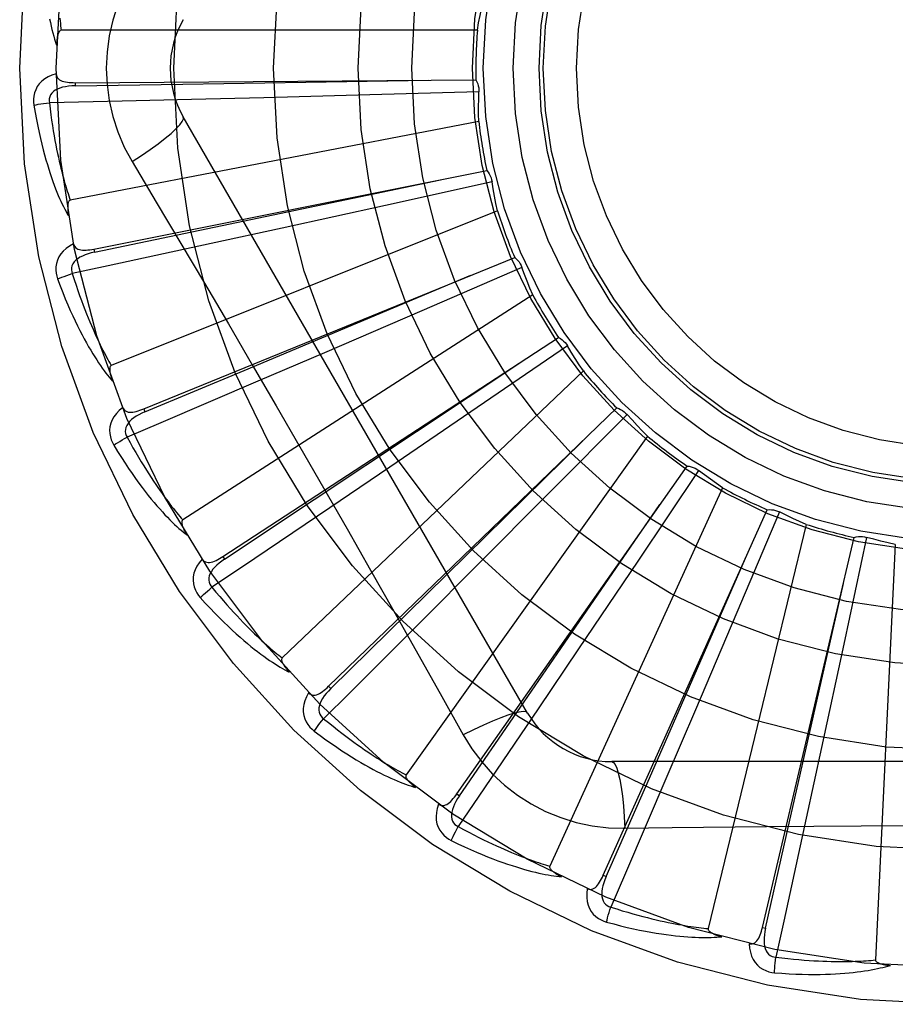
# Model space of a CAD drawing. Header units: inches. Extents: x 0 to 227, y 0 to 147.
# Tile 98 of 256: x 97.64 to 97.903, y 62.961 to 63.257. Entities that reach past the tile are written whole.
import ezdxf

# ---------------------------------------------------------------- set-up
doc = ezdxf.new("R2010")
doc.units = ezdxf.units.IN
doc.header["$LTSCALE"] = 12.4666666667
doc.header["$MEASUREMENT"] = 0
doc.linetypes.add('HIDDEN', pattern=[0.2, 0.1, -0.1])
doc.layers.add('RIGHTHAND_DOOR_ASSEMBLY', color=7, linetype='CONTINUOUS')

msp = doc.modelspace()

# ---------------------------------------------------------------- linework, layer by layer
at = {"layer": 'RIGHTHAND_DOOR_ASSEMBLY', "color": 8, "linetype": 'HIDDEN'}
for p, q in [((97.777652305, 63.25382331), (97.6526834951, 63.25382331)), ((97.65689265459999, 63.2380535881), (97.65689956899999, 63.2370940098)), ((97.65689279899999, 63.2380535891), (97.7772419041, 63.2388650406)), ((97.7781375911, 63.2352973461), (97.7453559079, 63.23437579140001)), ((97.67095484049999, 63.2325196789), (97.6491088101, 63.2320325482)), ((97.69182637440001, 63.2330027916), (97.67095484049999, 63.2325196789)), ((97.7135734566, 63.23354054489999), (97.69182637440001, 63.2330027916)), ((97.7453559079, 63.23437579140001), (97.7135734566, 63.23354054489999)), ((97.77808776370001, 63.2264028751), (97.655377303, 63.2027523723)), ((97.7927488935, 63.04864320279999), (97.6893069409, 63.2278099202)), ((97.67396001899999, 63.2143497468), (97.68122573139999, 63.2021839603)), ((97.66249497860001, 63.1880642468), (97.7805156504, 63.2116372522)), ((97.78207034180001, 63.2083035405), (97.7500554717, 63.2011946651)), ((97.78370470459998, 63.19956037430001), (97.66768766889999, 63.1531141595)), ((97.7500554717, 63.2011946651), (97.71900544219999, 63.1943596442)), ((97.71900544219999, 63.1943596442), (97.69775312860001, 63.18971594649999)), ((97.66249483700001, 63.1880642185), (97.6626832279, 63.1871232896)), ((97.6774564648, 63.1400384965), (97.78888312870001, 63.18552106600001)), ((97.7910406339, 63.1825418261), (97.7609496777, 63.1695025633)), ((97.7943001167, 63.1742659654), (97.68916966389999, 63.1067027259)), ((97.7609496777, 63.1695025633), (97.7317542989, 63.1569148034)), ((97.7012365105, 63.09571211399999), (97.8020419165, 63.161460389)), ((97.8047242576, 63.1589432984), (97.777644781, 63.1404449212)), ((97.7317542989, 63.1569148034), (97.71176486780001, 63.1483329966)), ((97.8094910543, 63.1514338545), (97.7190468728, 63.0651955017)), ((97.6774563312, 63.1400384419), (97.6778193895, 63.13915017)), ((97.73297564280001, 63.05668717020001), (97.8195164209, 63.1403248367)), ((97.777644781, 63.1404449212), (97.75135924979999, 63.1225593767)), ((97.82262665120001, 63.1383608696), (97.7995373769, 63.1150719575)), ((97.82872847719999, 63.1318892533), (97.7562394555, 63.030092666)), ((97.75135924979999, 63.1225593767), (97.7333551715, 63.1103496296)), ((97.7715267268, 63.02437412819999), (97.84067506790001, 63.1228783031)), ((97.84410077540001, 63.1215384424), (97.82583621, 63.09430071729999)), ((97.8513170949, 63.1163385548), (97.7994031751, 63.00266292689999)), ((97.7995373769, 63.1150719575), (97.77711172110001, 63.0925350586)), ((97.81549642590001, 62.9999408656), (97.8647531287, 63.1097513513)), ((97.86837049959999, 63.109084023), (97.85559077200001, 63.0788819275)), ((97.876440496, 63.1053438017), (97.84697798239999, 62.9838976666)), ((97.8632955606, 62.9842704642), (97.89088035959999, 63.1014184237)), ((97.8945586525, 63.10144774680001), (97.8877256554, 63.06937286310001)), ((97.9031906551, 63.099302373), (97.8972443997, 62.9744751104)), ((97.70123638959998, 63.0957120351), (97.7017609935, 63.0949085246)), ((97.77711172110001, 63.0925350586), (97.7617437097, 63.0771386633)), ((97.82583621, 63.09430071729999), (97.80808095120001, 63.06792700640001)), ((97.85559077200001, 63.0788819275), (97.8431476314, 63.049624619)), ((97.8877256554, 63.06937286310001), (97.8810443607, 63.0382893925)), ((97.80808095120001, 63.06792700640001), (97.7959044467, 63.0499004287)), ((97.732975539, 63.0566870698), (97.73364272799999, 63.0559973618)), ((97.8431476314, 63.049624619), (97.8346027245, 63.02961938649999)), ((97.8810443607, 63.0382893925), (97.8764398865, 63.0170285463)), ((98.0248918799, 63.0340598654), (97.8180079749, 63.0340598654)), ((97.77152664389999, 63.02437401), (97.772312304, 63.02382303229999)), ((97.82199136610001, 63.01403895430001), (97.8361601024, 63.0142483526)), ((97.8154963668, 62.9999407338), (97.8163721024, 62.9995484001)), ((97.8632955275, 62.98427032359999), (97.864229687, 62.98405081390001))]:
    msp.add_line(p, q, dxfattribs=at)
for points in [[(97.67396001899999, 63.2704367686), (97.67161658, 63.2660785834), (97.66968491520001, 63.26155707), (97.66817048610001, 63.2568808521), (97.66708278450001, 63.25210045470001), (97.66642832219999, 63.2472676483), (97.66620826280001, 63.2423932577)], [(97.777652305, 63.25382331), (97.7780365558, 63.2560179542), (97.7784533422, 63.2582035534), (97.7789026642, 63.2603801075), (97.7793845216, 63.26254761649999)], [(97.649189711, 63.2571990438), (97.649415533, 63.2560850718), (97.6496503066, 63.25501492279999), (97.6498940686, 63.2539849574), (97.65014700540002, 63.2529913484), (97.6504086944, 63.25203033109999), (97.6506815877, 63.2510981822), (97.65096867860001, 63.2501893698), (97.65126869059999, 63.24930577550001)], [(97.65223327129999, 63.2573861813), (97.6523183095, 63.2566133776), (97.652406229, 63.255871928), (97.6524966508, 63.25516060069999), (97.6525890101, 63.2544775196), (97.6526834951, 63.25382331)], [(97.6526834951, 63.25382331), (97.6525140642, 63.25379098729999), (97.6523612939, 63.2537201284), (97.6522259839, 63.2536069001), (97.65210573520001, 63.253462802), (97.6519989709, 63.2532971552), (97.651904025, 63.253112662), (97.651819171, 63.2529153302), (97.65174301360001, 63.2527045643), (97.65167365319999, 63.2524815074), (97.65161087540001, 63.2522469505), (97.6515539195, 63.25200188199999), (97.65150252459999, 63.2517468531), (97.651456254, 63.2514831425), (97.6514148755, 63.25120955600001), (97.6513779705, 63.2509257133), (97.65134566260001, 63.25063045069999), (97.65131744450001, 63.2503160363), (97.65129479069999, 63.2500017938), (97.6512791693, 63.2497065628), (97.6512700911, 63.2494240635)], [(97.65118529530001, 63.2407463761), (97.6498958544, 63.2403194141), (97.64874304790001, 63.23980234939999), (97.6477189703, 63.23919251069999), (97.64683362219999, 63.238496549), (97.64608714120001, 63.2377169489), (97.6454809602, 63.2368652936), (97.6450161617, 63.23594344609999), (97.6446831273, 63.2349846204), (97.64448274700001, 63.23401354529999), (97.6443921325, 63.23305880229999), (97.64439429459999, 63.2321612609), (97.64449218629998, 63.2313085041)], [(97.6511852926, 63.2407500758), (97.65123341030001, 63.2402903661), (97.6513594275, 63.2398773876), (97.651568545, 63.2395103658), (97.6518451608, 63.2391916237), (97.6521760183, 63.2389259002), (97.65255928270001, 63.2387051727), (97.65299091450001, 63.2385241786), (97.6534642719, 63.2383793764), (97.6539729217, 63.2382668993), (97.6545121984, 63.238182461), (97.65507578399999, 63.2381211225), (97.6556622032, 63.2380809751), (97.65626742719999, 63.2380580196), (97.65689279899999, 63.2380535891)], [(97.66620826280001, 63.2423932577), (97.6664301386, 63.2375161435), (97.6670845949, 63.2326835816), (97.66816916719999, 63.2279079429), (97.6696805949, 63.223235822), (97.6716130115, 63.2187129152), (97.67396001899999, 63.2143497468)], [(97.65689956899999, 63.2370940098), (97.6891649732, 63.237588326), (97.7630407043, 63.2387877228)], [(97.7772419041, 63.2388650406), (97.77753000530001, 63.2383145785), (97.77776341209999, 63.2377417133), (97.7779434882, 63.2371406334), (97.77806728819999, 63.2365264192), (97.7781316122, 63.2359140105), (97.778137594, 63.2352974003)], [(97.6568999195, 63.23709258), (97.65586279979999, 63.2370548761), (97.65488356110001, 63.2369710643), (97.6539599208, 63.2368380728), (97.65309562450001, 63.2366541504), (97.6522917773, 63.2364147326), (97.6515554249, 63.2361196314), (97.65088898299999, 63.2357694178), (97.65031000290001, 63.2353612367), (97.64983682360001, 63.2348940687), (97.6494704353, 63.2343735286), (97.6492190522, 63.23380261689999), (97.6490770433, 63.2332065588), (97.649040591, 63.2326145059), (97.64910894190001, 63.2320281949)], [(97.77808776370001, 63.2264028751), (97.77804973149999, 63.2286305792), (97.77804535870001, 63.2308555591), (97.77807464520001, 63.2330778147), (97.7781375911, 63.2352973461)], [(97.64449218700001, 63.2313085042), (97.64509936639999, 63.2314328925), (97.6457949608, 63.2315599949), (97.64655523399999, 63.2316853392), (97.6473708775, 63.2318073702), (97.6482323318, 63.23192444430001), (97.6491088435, 63.2320322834)], [(97.6491088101, 63.2320325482), (97.6493319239, 63.2301957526), (97.6495615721, 63.2284346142), (97.64979826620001, 63.2267507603), (97.6500404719, 63.2251393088), (97.65028711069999, 63.2235968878), (97.6505373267, 63.2221205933), (97.6507901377, 63.2207072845), (97.6510448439, 63.219354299), (97.65130062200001, 63.2180587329), (97.65155686, 63.21681816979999), (97.6518128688, 63.2156299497), (97.65206805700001, 63.2144918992), (97.65232174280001, 63.2134016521), (97.6525735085, 63.2123571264), (97.6528227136, 63.2113560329), (97.65306934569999, 63.2103966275), (97.6533131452, 63.2094768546), (97.6535542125, 63.20859535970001), (97.6537926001, 63.2077505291), (97.65402819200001, 63.2069410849), (97.6542609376, 63.2061656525), (97.6544906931, 63.2054229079), (97.65471734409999, 63.2047114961), (97.65494075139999, 63.20403013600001), (97.65516071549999, 63.2033768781), (97.655377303, 63.2027523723)], [(97.64449218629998, 63.2313085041), (97.64485589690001, 63.2291095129), (97.6452329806, 63.227009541), (97.6456201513, 63.2250103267), (97.6460162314, 63.2231055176), (97.64642010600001, 63.2212906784), (97.6468300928, 63.2195618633), (97.64724510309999, 63.2179148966), (97.64766357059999, 63.2163460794), (97.6480844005, 63.2148515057), (97.6485060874, 63.2134276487), (97.6489275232, 63.21207077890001), (97.64934718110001, 63.2107776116), (97.6497633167, 63.20954431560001), (97.6501760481, 63.2083687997), (97.6505849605, 63.2072482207), (97.65099061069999, 63.2061811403), (97.6513938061, 63.2051658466), (97.65179404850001, 63.2042005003), (97.65219156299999, 63.20328348), (97.6525854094, 63.2024125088), (97.65297508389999, 63.2015855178), (97.6533597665, 63.2008002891), (97.6537381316, 63.2000545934), (97.65411140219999, 63.1993464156), (97.6544807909, 63.1986727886), (97.6548453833, 63.1980344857)], [(97.67395833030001, 63.2143486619), (97.6767934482, 63.21621135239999), (97.6794244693, 63.21802361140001), (97.6817697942, 63.2197272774), (97.68384574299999, 63.2213303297), (97.68564817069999, 63.2228303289), (97.6871275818, 63.2241924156), (97.6882595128, 63.2253953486), (97.68901415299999, 63.2264136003), (97.6893669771, 63.2272263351), (97.68930710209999, 63.227809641)], [(97.7805156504, 63.2116372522), (97.7809027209, 63.2111512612), (97.7812403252, 63.2106329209), (97.78153090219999, 63.21007678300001), (97.7817687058, 63.2094970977), (97.7819477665, 63.2089079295), (97.7820703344, 63.20830359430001)], [(97.6626832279, 63.1871232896), (97.6942720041, 63.1937149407), (97.76658571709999, 63.2088737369)], [(97.78370470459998, 63.19956037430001), (97.7832457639, 63.2017406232), (97.7828203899, 63.2039245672), (97.7824285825, 63.2061122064), (97.78207034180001, 63.2083035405)], [(97.655377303, 63.2027523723), (97.65521665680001, 63.202688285), (97.65507979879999, 63.2025894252), (97.65496826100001, 63.2024521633), (97.6548774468, 63.2022873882), (97.65480398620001, 63.2021040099), (97.654745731, 63.2019043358), (97.6546998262, 63.2016939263), (97.654665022, 63.2014719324), (97.65463923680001, 63.2012391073), (97.65462211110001, 63.2009962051), (97.6546127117, 63.2007440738), (97.6546106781, 63.2004831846), (97.6546153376, 63.2002147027), (97.6546266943, 63.1999373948), (97.6546444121, 63.199650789), (97.6546688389, 63.1993537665), (97.65469989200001, 63.1990452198), (97.6547385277, 63.1987246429), (97.65478579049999, 63.198391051), (97.6548413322, 63.1980447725)], [(97.68122573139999, 63.2021839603), (97.6956574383, 63.1778018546), (97.7028752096, 63.1655597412), (97.7100701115, 63.1532829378), (97.7172430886, 63.14099333), (97.7243769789, 63.1286706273), (97.7314849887, 63.1163316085), (97.7385455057, 63.1039713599), (97.74558378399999, 63.091597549), (97.7525764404, 63.0792267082)], [(97.6563810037, 63.18962821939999), (97.6551956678, 63.1889649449), (97.6541615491, 63.1882390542), (97.6532713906, 63.1874464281), (97.65253375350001, 63.1865954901), (97.6519483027, 63.1856887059), (97.65151425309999, 63.1847377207), (97.6512323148, 63.1837445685), (97.6510867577, 63.1827400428), (97.6510737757, 63.181748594), (97.65116548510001, 63.1807939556), (97.651337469, 63.1799130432), (97.6515949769, 63.1790942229)], [(97.6626838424, 63.1871219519), (97.6616726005, 63.1868886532), (97.6607269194, 63.1866210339), (97.6598451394, 63.1863156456), (97.65903126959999, 63.1859714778), (97.65828725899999, 63.1855842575), (97.6576200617, 63.1851551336), (97.6570319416, 63.1846851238), (97.6565406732, 63.1841747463), (97.65616445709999, 63.1836264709), (97.6559032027, 63.1830459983), (97.6557644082, 63.1824378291), (97.65573777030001, 63.1818256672), (97.6558140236, 63.18123741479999), (97.65599209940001, 63.1806746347)], [(97.69775312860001, 63.18971594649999), (97.6667901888, 63.1830087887), (97.655991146, 63.1806788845)], [(97.6563802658, 63.18963193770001), (97.6565145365, 63.18918958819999), (97.6567164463, 63.1888078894), (97.65699124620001, 63.1884870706), (97.6573231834, 63.1882264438), (97.65769835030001, 63.1880281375), (97.6581164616, 63.1878839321), (97.6585745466, 63.1877878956), (97.65906675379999, 63.1877352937), (97.6595874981, 63.1877211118), (97.6601330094, 63.18774025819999), (97.6606980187, 63.1877866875), (97.6612814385, 63.1878582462), (97.66188006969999, 63.18795024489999), (97.66249497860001, 63.1880642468)], [(97.78888312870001, 63.18552106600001), (97.7893551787, 63.1851171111), (97.78978477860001, 63.1846720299), (97.7901753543, 63.1841809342), (97.7905185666, 63.1836567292), (97.7908058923, 63.1831120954), (97.7910406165, 63.1825418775)], [(97.7943001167, 63.1742659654), (97.7934368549, 63.1763199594), (97.7926058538, 63.1783839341), (97.7918071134, 63.1804578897), (97.7910406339, 63.1825418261)], [(97.6515949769, 63.1790942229), (97.6523682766, 63.17700380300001), (97.65313596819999, 63.1750131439), (97.653894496, 63.17312333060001), (97.6546439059, 63.1713279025), (97.6553839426, 63.16962229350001), (97.65611370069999, 63.1680023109), (97.6568329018, 63.1664636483), (97.65754070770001, 63.1650023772), (97.6582367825, 63.1636144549), (97.6589203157, 63.16229613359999), (97.659590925, 63.16104354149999), (97.6602477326, 63.1598531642), (97.6608897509, 63.1587209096), (97.66151749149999, 63.1576447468), (97.6621310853, 63.1566218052), (97.66273135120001, 63.1556507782), (97.6633194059, 63.15473013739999), (97.6638951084, 63.1538579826), (97.6644589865, 63.1530327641), (97.665010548, 63.1522520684), (97.66554968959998, 63.1515137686), (97.666076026, 63.1508155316), (97.6665886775, 63.15015491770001), (97.667089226, 63.1495301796), (97.6675794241, 63.1489386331), (97.6680582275, 63.1483808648)], [(97.6515949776, 63.1790942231), (97.6521676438, 63.179331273), (97.65282661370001, 63.1795877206), (97.6535494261, 63.1798546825), (97.6543272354, 63.18012886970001), (97.6551509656, 63.1804068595), (97.65599122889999, 63.18067863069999)], [(97.655991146, 63.1806788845), (97.65655784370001, 63.1789175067), (97.65711663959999, 63.1772316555), (97.6576677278, 63.1756230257), (97.6582105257, 63.1740865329), (97.6587446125, 63.1726186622), (97.65926969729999, 63.1712164), (97.6597854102, 63.1698764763), (97.6602915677, 63.1685961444), (97.660787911, 63.16737239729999), (97.6612742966, 63.1662027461), (97.6617505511, 63.1650844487), (97.6622165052, 63.1640152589), (97.66267193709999, 63.1629927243), (97.6631168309, 63.16201472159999), (97.6635509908, 63.1610788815), (97.6639747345, 63.1601834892), (97.6643881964, 63.1593264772), (97.66479173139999, 63.1585065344), (97.66518569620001, 63.15772208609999), (97.66557021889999, 63.15697185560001), (97.6659455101, 63.1562544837), (97.66631167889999, 63.155568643), (97.66666886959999, 63.1549129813), (97.66701718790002, 63.1542862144), (97.6673568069, 63.15368639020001), (97.66768766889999, 63.1531141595)], [(97.6778193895, 63.13915017), (97.70758983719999, 63.1516009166), (97.7757279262, 63.1801712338)], [(97.8020419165, 63.161460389), (97.8025818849, 63.1611530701), (97.8030879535, 63.16079733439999), (97.80356441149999, 63.1603890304), (97.804000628, 63.1599392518), (97.8043858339, 63.159458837), (97.8047242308, 63.1589433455)], [(97.8094910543, 63.1514338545), (97.8082560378, 63.1532852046), (97.8070498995, 63.1551538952), (97.80587263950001, 63.1570399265), (97.8047242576, 63.1589432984)], [(97.66768766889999, 63.1531141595), (97.6675420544, 63.1530208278), (97.66742637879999, 63.152897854), (97.6673428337, 63.15274196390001), (97.6672848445, 63.1525629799), (97.66724741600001, 63.152369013), (97.66722800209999, 63.1521619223), (97.66722274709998, 63.1519466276), (97.6672305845, 63.1517220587), (97.6672493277, 63.1514885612), (97.66727848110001, 63.1512468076), (97.6673169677, 63.1509974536), (97.6673643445, 63.1507408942), (97.66741973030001, 63.150478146), (97.6674833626, 63.1502079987), (97.66755500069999, 63.1499299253), (97.667635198, 63.1496428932), (97.66772598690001, 63.1493405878), (97.66782268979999, 63.1490383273), (97.66792080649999, 63.1487509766), (97.66802183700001, 63.1484735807)], [(97.7017609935, 63.0949085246), (97.728637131, 63.1127683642), (97.7901369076, 63.15371759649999)], [(97.71176486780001, 63.1483329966), (97.6826308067, 63.135887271), (97.67246785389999, 63.1315557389)], [(97.67115699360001, 63.1404171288), (97.67011860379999, 63.1395415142), (97.6692405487, 63.138633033), (97.668516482, 63.1376862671), (97.6679532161, 63.1367111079), (97.6675499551, 63.1357099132), (97.6673037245, 63.1346939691), (97.6672148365, 63.13366540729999), (97.6672620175, 63.1326514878), (97.6674369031, 63.131675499), (97.6677076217, 63.1307554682), (97.66804321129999, 63.1299230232), (97.6684510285, 63.1291677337)], [(97.6711558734, 63.14042016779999), (97.6713712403, 63.1400115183), (97.67164162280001, 63.13967510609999), (97.67197215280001, 63.13941212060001), (97.67234743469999, 63.1392189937), (97.6727533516, 63.1390952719), (97.6731911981, 63.13903280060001), (97.67365918, 63.1390251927), (97.67415244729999, 63.1390666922), (97.674666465, 63.13915131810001), (97.6751984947, 63.1392733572), (97.6757445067, 63.1394258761), (97.6763038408, 63.1396065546), (97.67687424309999, 63.1398101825), (97.6774564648, 63.1400384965)], [(97.8195164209, 63.1403248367), (97.82010479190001, 63.1401252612), (97.8206690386, 63.1398717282), (97.8212141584, 63.139560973), (97.8217276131, 63.139201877), (97.8221967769, 63.1388030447), (97.8226266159, 63.1383609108)], [(97.67782024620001, 63.1391489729), (97.6768714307, 63.1387285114), (97.67599348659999, 63.13828675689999), (97.6751854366, 63.1378200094), (97.6744514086, 63.1373280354), (97.6737941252, 63.13680700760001), (97.6732201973, 63.1362593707), (97.67273165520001, 63.1356865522), (97.6723458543, 63.13509242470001), (97.6720801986, 63.134482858), (97.6719335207, 63.1338634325), (97.6719123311, 63.1332399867), (97.672002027, 63.1326338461), (97.6721882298, 63.1320706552), (97.6724695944, 63.1315517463)], [(97.82872847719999, 63.1318892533), (97.8271636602, 63.1334752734), (97.8256250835, 63.1350825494), (97.82411274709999, 63.1367110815), (97.82262665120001, 63.1383608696)], [(97.6684510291, 63.1291677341), (97.66896848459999, 63.129508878), (97.6695670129, 63.1298854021), (97.67022624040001, 63.1302843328), (97.6709381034, 63.1307007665), (97.6716943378, 63.1311296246), (97.6724679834, 63.1315555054)], [(97.67246785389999, 63.1315557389), (97.67335765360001, 63.1299334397), (97.6742254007, 63.1283838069), (97.6750709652, 63.1269085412), (97.6758947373, 63.1255025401), (97.67669696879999, 63.1241622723), (97.67747794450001, 63.1228847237), (97.67823792, 63.1216666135), (97.678977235, 63.1205052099), (97.6796962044, 63.119397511), (97.6803951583, 63.118341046), (97.68107444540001, 63.1173330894), (97.68173432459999, 63.1163714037), (97.6823750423, 63.1154535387), (97.68299698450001, 63.1145774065), (97.6836004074, 63.1137406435), (97.6841859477, 63.1129416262), (97.6847541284, 63.1121783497), (97.68530554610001, 63.1114495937), (97.6858408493, 63.11075387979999), (97.68636040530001, 63.1100899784), (97.6868646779, 63.1094565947), (97.6873540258, 63.1088524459), (97.6878288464, 63.1082762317), (97.6882894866, 63.1077267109), (97.68873648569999, 63.1072019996), (97.68916966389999, 63.1067027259)], [(97.6684510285, 63.1291677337), (97.6696059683, 63.12726143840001), (97.67073652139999, 63.1254520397), (97.6718389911, 63.1237399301), (97.67291464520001, 63.12211877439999), (97.6739640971, 63.120584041), (97.6749872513, 63.1191314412), (97.6759846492, 63.1177566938), (97.6769562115, 63.116455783), (97.6779023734, 63.1152246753), (97.6788230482, 63.11405953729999), (97.6797185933, 63.1129564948), (97.68058881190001, 63.1119119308), (97.68143350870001, 63.1109216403), (97.68225357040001, 63.1099837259), (97.68304966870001, 63.10909539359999), (97.6838228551, 63.10825551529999), (97.68457451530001, 63.1074628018), (97.68530487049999, 63.1067153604), (97.6860147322, 63.1060117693), (97.68670407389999, 63.1053495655), (97.6873731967, 63.1047266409), (97.68802216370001, 63.1041406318), (97.6886505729, 63.103588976), (97.68926030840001, 63.1030702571), (97.6898535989, 63.1025821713), (97.69042930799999, 63.1021250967)], [(97.73364272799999, 63.0559973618), (97.7566531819, 63.0786207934), (97.80929188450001, 63.1304689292)], [(97.84067506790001, 63.1228783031), (97.84129057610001, 63.1227936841), (97.8418926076, 63.1226515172), (97.8424866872, 63.1224495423), (97.8430588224, 63.1221941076), (97.8435949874, 63.1218912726), (97.84410073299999, 63.1215384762)], [(97.8513170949, 63.1163385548), (97.8494803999, 63.1175997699), (97.8476654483, 63.1188868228), (97.84587224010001, 63.12019971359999), (97.84410077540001, 63.1215384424)], [(97.7333551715, 63.1103496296), (97.70710296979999, 63.0926151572), (97.6979434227, 63.08643855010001)], [(97.772312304, 63.02382303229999), (97.79062541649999, 63.05039238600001), (97.832500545, 63.1112654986)], [(97.8647531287, 63.1097513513), (97.8653735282, 63.1097847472), (97.86599158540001, 63.1097590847), (97.86661315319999, 63.1096731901), (97.8672232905, 63.1095306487), (97.8678070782, 63.1093347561), (97.8683704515, 63.1090840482)], [(97.876440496, 63.1053438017), (97.8743983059, 63.1062346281), (97.8723725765, 63.1071549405), (97.8703633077, 63.1081047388), (97.86837049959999, 63.109084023)], [(97.68916966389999, 63.1067027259), (97.689044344, 63.10658352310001), (97.68895403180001, 63.1064408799), (97.68890149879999, 63.1062719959), (97.6888784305, 63.1060852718), (97.6888783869, 63.1058877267), (97.68889851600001, 63.10568070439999), (97.6889341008, 63.1054683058), (97.6889842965, 63.1052492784), (97.6890468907, 63.10502354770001), (97.6891212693, 63.1047916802), (97.689206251, 63.104554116), (97.6893013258, 63.1043111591), (97.6894054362, 63.1040636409), (97.6895190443, 63.103810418), (97.6896420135, 63.1035509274), (97.68977508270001, 63.1032842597), (97.68991839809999, 63.1030096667), (97.69007360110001, 63.1027261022), (97.6902425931, 63.102432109), (97.6904247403, 63.10212817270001)], [(97.89088035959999, 63.1014184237), (97.8914832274, 63.1015686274), (97.8920949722, 63.1016603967), (97.8927215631, 63.1016936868), (97.89334765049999, 63.10166919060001), (97.89395796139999, 63.1015873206), (97.89455860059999, 63.1014477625)], [(97.9031906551, 63.099302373), (97.90101678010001, 63.09979061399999), (97.89885348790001, 63.1003109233), (97.8967007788, 63.1008633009), (97.8945586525, 63.10144774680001)], [(97.69497694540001, 63.0948951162), (97.69526614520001, 63.0945342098), (97.6955955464, 63.0942548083), (97.69596992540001, 63.09405909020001), (97.69637495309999, 63.09394052), (97.69679696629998, 63.0938958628), (97.69723874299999, 63.0939173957), (97.6976997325, 63.0939985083), (97.6981762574, 63.0941326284), (97.6986649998, 63.0943130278), (97.69916433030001, 63.0945335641), (97.69967157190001, 63.0947866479), (97.7001865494, 63.0950698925), (97.7007080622, 63.0953777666), (97.7012365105, 63.09571211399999)], [(97.8163721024, 62.9995484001), (97.8293259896, 63.02910339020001), (97.8589240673, 63.0968013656)], [(97.69497922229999, 63.0948917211), (97.6941253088, 63.0938354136), (97.6934350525, 63.09277717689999), (97.6929032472, 63.09171048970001), (97.69253471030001, 63.0906463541), (97.6923282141, 63.0895869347), (97.6922787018, 63.0885427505), (97.6923860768, 63.0875159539), (97.6926242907, 63.0865292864), (97.6929807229, 63.0856040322), (97.69342066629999, 63.0847518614), (97.6939077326, 63.0839979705), (97.6944511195, 63.08333351)], [(97.70176206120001, 63.0949075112), (97.700909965, 63.09431508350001), (97.7001314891, 63.09371516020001), (97.6994263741, 63.0931039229), (97.6987987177, 63.0924819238), (97.6982519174, 63.09184592), (97.69779200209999, 63.091199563), (97.69742069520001, 63.0905446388), (97.6971543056, 63.08988823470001), (97.6970088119, 63.089239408), (97.6969820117, 63.08860341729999), (97.6970791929, 63.0879872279), (97.6972819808, 63.0874090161), (97.6975714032, 63.0868912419), (97.6979458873, 63.08643495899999)], [(97.864229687, 62.98405081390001), (97.87135616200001, 63.0155232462), (97.8876074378, 63.08759930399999)], [(97.6944511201, 63.0833335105), (97.6948946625, 63.0837664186), (97.695411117, 63.0842494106), (97.6959829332, 63.0847658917), (97.69660312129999, 63.0853095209), (97.6972645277, 63.0858737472), (97.697943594, 63.0864383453)], [(97.6979434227, 63.08643855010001), (97.6991241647, 63.0850139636), (97.70026950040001, 63.0836565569), (97.7013789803, 63.0823679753), (97.70245395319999, 63.0811432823), (97.7034953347, 63.0799790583), (97.70450397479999, 63.0788723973), (97.70548074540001, 63.0778201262), (97.7064264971, 63.0768196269), (97.70734210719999, 63.0758680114), (97.7082283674, 63.0749629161), (97.70908613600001, 63.0741017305), (97.70991609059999, 63.0732823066), (97.7107189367, 63.0725022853), (97.7114954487, 63.0717596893), (97.7122463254, 63.0710522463), (97.7129724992, 63.0703784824), (97.7136748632, 63.0697365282), (97.714354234, 63.0691252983), (97.7150115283, 63.0685434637), (97.71564733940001, 63.06798988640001), (97.71626236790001, 63.067463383), (97.7168572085, 63.0669627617), (97.7174324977, 63.0664868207), (97.717988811, 63.0660344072), (97.71852703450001, 63.0656037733), (97.7190468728, 63.0651955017)], [(97.6944511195, 63.08333351), (97.6959459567, 63.08168023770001), (97.6973985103, 63.0801174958), (97.6988050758, 63.07864497), (97.70016809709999, 63.0772566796), (97.7014890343, 63.0759482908), (97.7027686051, 63.0747155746), (97.70400815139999, 63.0735544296), (97.7052083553, 63.0724608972), (97.7063704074, 63.0714310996), (97.7074949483, 63.070461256), (97.7085830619, 63.0695476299), (97.7096352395, 63.0686866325), (97.71065208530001, 63.0678740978), (97.71163482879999, 63.0671083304), (97.71258465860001, 63.066386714), (97.7135028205, 63.0657083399), (97.7143909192, 63.0650722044), (97.7152495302, 63.0644764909), (97.7160797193, 63.0639199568), (97.7168819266, 63.0634001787), (97.7176568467, 63.06291514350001), (97.71840498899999, 63.0624625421), (97.7191264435, 63.0620397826), (97.7198233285, 63.0616458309), (97.7204982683, 63.0612788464), (97.72115007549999, 63.0609389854)], [(97.7525764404, 63.0792267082), (97.7664902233, 63.05450172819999), (97.7734185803, 63.0420824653)], [(97.7617437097, 63.0771386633), (97.73932219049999, 63.0547564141), (97.7314970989, 63.0469579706)], [(97.7190468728, 63.0651955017), (97.7189463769, 63.0650547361), (97.71888469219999, 63.0648975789), (97.71886507, 63.064721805), (97.71887775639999, 63.0645340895), (97.7189150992, 63.0643401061), (97.71897404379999, 63.0641406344), (97.7190491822, 63.0639388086), (97.71913992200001, 63.06373323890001), (97.7192441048, 63.0635234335), (97.71936102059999, 63.06330983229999), (97.7194894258, 63.0630926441), (97.71962876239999, 63.0628720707), (97.71977783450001, 63.0626487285), (97.71993731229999, 63.0624215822), (97.7201071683, 63.062190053), (97.72028829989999, 63.0619533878), (97.720481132, 63.0617107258), (97.7206870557, 63.061461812), (97.7209077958, 63.0612060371), (97.72114277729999, 63.0609436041)], [(97.7269866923, 63.0546974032), (97.7263481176, 63.05349858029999), (97.7258706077, 63.0523288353), (97.7255502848, 63.05118077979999), (97.7253897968, 63.05006612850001), (97.72538752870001, 63.0489867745), (97.7255365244, 63.04795208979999), (97.7258362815, 63.0469641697), (97.7262569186, 63.0460404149), (97.7267820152, 63.0451993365), (97.7273752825, 63.0444458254), (97.7279962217, 63.0437977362), (97.7286555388, 63.04324812)], [(97.7269843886, 63.0546999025), (97.7273362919, 63.0544005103), (97.72771238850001, 63.0541886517), (97.72811699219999, 63.0540673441), (97.7285371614, 63.0540275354), (97.7289599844, 63.0540635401), (97.72938968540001, 63.0541682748), (97.72982697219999, 63.0543351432), (97.73026948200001, 63.0545569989), (97.7307152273, 63.054826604), (97.7311637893, 63.0551376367), (97.73161400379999, 63.0554821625), (97.7320661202, 63.0558577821), (97.7325199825, 63.0562588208), (97.73297564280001, 63.05668717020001)], [(97.7336439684, 63.05599656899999), (97.7329193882, 63.05525358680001), (97.7322685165, 63.0545171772), (97.73169182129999, 63.0537835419), (97.7311932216, 63.0530539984), (97.73077666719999, 63.0523260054), (97.73044738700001, 63.0516042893), (97.7302067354, 63.0508909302), (97.730069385, 63.0501959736), (97.7300493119, 63.0495313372), (97.73014335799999, 63.0489017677), (97.73035539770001, 63.0483151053), (97.7306639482, 63.0477857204), (97.73104612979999, 63.0473320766), (97.7315001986, 63.0469549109)], [(97.7959044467, 63.0499004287), (97.77812398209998, 63.0236793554), (97.77191616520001, 63.0145409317)], [(97.7927487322, 63.048643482), (97.7922882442, 63.0489820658), (97.79144408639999, 63.04908858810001), (97.7902517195, 63.0489643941), (97.78872212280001, 63.0486180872), (97.7868549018, 63.04804852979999), (97.7846696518, 63.0472556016), (97.7821963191, 63.0462493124), (97.77946874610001, 63.0450406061), (97.77651371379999, 63.0436378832), (97.7734167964, 63.0420815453)], [(97.72865553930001, 63.0432481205), (97.729009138, 63.0437571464), (97.7294248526, 63.04432914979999), (97.7298885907, 63.04494451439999), (97.7303946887, 63.0455956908), (97.730937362, 63.0462748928), (97.7314973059, 63.046957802)], [(97.7314970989, 63.0469579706), (97.73292610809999, 63.0457825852), (97.73430763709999, 63.0446664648), (97.73564093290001, 63.0436111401), (97.7369282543, 63.0426120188), (97.7381711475, 63.0416659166), (97.7393709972, 63.0407701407), (97.7405292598, 63.03992174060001), (97.74164726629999, 63.03911830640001), (97.7427264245, 63.03835716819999), (97.7437679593, 63.0376361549), (97.7447732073, 63.0369528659), (97.74574324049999, 63.03630532), (97.7466791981, 63.0356913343), (97.74758221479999, 63.0351091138), (97.7484534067, 63.0345565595), (97.74929396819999, 63.0340324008), (97.7501051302, 63.0335349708), (97.7508878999, 63.0330633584), (97.751643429, 63.032616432), (97.75237251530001, 63.0321931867), (97.75307607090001, 63.03179259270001), (97.7537549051, 63.0314135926), (97.7544098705, 63.03105512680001), (97.75504175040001, 63.030716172), (97.75565174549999, 63.0303951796), (97.7562394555, 63.030092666)], [(97.7286555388, 63.04324812), (97.73043624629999, 63.0419076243), (97.7321583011, 63.0406480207), (97.7338181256, 63.0394682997), (97.73541925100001, 63.038363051), (97.7369639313, 63.0373282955), (97.7384536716, 63.0363600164), (97.7398905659, 63.0354544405), (97.7412760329, 63.03460780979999), (97.7426119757, 63.0338165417), (97.7438997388, 63.0330770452), (97.74514109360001, 63.0323858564), (97.7463372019, 63.0317395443), (97.7474894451, 63.0311341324), (97.74859935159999, 63.03056818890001), (97.74966858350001, 63.0300393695), (97.7506985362, 63.0295470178), (97.7516909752, 63.0290904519), (97.7526468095, 63.0286679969), (97.7535673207, 63.0282786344), (97.7544533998, 63.0279200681), (97.75530610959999, 63.0275904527), (97.7561263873, 63.0272876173), (97.756914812, 63.0270090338), (97.7576736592, 63.0267540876), (97.75840585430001, 63.0265214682), (97.7591102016, 63.0263111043)], [(97.7734185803, 63.0420824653), (97.776015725, 63.037884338), (97.7789553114, 63.0339611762), (97.7822276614, 63.0303247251), (97.785808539, 63.0269992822), (97.78967936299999, 63.024002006), (97.79380503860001, 63.0213617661), (97.7981537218, 63.0191053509), (97.802687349, 63.0172464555), (97.8073642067, 63.0157995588), (97.81215980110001, 63.014776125), (97.8170405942, 63.0141887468), (97.82199136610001, 63.01403895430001)], [(97.8180079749, 63.0340598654), (97.8185316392, 63.0338304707), (97.8190460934, 63.0331525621), (97.819534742, 63.0320577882), (97.8199996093, 63.0305600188), (97.82043996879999, 63.0286581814), (97.82084589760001, 63.0263692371), (97.8212111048, 63.02372401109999), (97.8215281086, 63.0207576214), (97.8217907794, 63.0174978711), (97.82199136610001, 63.01403895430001)], [(97.7562394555, 63.030092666), (97.75616741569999, 63.0299354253), (97.7561365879, 63.0297694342), (97.7561505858, 63.02959312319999), (97.7561985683, 63.0294112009), (97.7562719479, 63.0292277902), (97.7563675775, 63.0290430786), (97.7564795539, 63.0288591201), (97.7566075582, 63.0286744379), (97.75674956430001, 63.0284881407), (97.7569047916, 63.028300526), (97.75707197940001, 63.0281115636), (97.7572505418, 63.0279213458), (97.7574391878, 63.0277302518), (97.7576387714, 63.0275373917), (97.7578493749, 63.0273421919), (97.7580720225, 63.027144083), (97.7583116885, 63.0269389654), (97.75855660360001, 63.02673685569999), (97.75879539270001, 63.02654748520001), (97.7590318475, 63.0263676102)], [(97.8346027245, 63.02961938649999), (97.82210594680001, 63.0005071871), (97.8177397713, 62.99035906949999)], [(97.7660195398, 63.0212890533), (97.76642192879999, 63.0210615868), (97.7668314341, 63.0209246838), (97.7672517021, 63.0208821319), (97.76767179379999, 63.0209225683), (97.7680801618, 63.0210379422), (97.7684822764, 63.0212221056), (97.7688800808, 63.0214687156), (97.7692726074, 63.0217703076), (97.7696592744, 63.0221193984), (97.770040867, 63.0225097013), (97.7704177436, 63.0229332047), (97.7707906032, 63.02338760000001), (97.7711603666, 63.0238672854), (97.7715267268, 63.02437412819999)], [(97.77231367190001, 63.0238224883), (97.7717427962, 63.02295580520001), (97.7712430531, 63.0221095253), (97.7708156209, 63.0212800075), (97.7704640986, 63.0204692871), (97.7701928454, 63.0196756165), (97.7700061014, 63.0189046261), (97.76990480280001, 63.01815861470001), (97.7699014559, 63.01745022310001), (97.7700075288, 63.0167937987), (97.7702190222, 63.0161934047), (97.7705382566, 63.01565747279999), (97.77094141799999, 63.0151960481), (97.7714025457, 63.0148229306), (97.77191978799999, 63.0145385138)], [(97.76602257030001, 63.0212869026), (97.7656224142, 63.0199888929), (97.76537490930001, 63.0187499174), (97.7652776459, 63.0175619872), (97.76533100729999, 63.0164371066), (97.7655330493, 63.0153768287), (97.7658751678, 63.0143890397), (97.76635647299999, 63.013475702), (97.76694433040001, 63.0126482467), (97.76761911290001, 63.0119217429), (97.76834426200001, 63.0112941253), (97.7690766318, 63.01077526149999), (97.7698280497, 63.0103603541)], [(97.8764398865, 63.0170285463), (97.8696784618, 62.9860774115), (97.8673117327, 62.9752863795)], [(97.7698280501, 63.01036035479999), (97.770078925, 63.0109271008), (97.7703788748, 63.0115674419), (97.77071777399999, 63.012259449), (97.7710914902, 63.0129946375), (97.7714958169, 63.0137642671), (97.7719164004, 63.01454080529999)], [(97.77191616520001, 63.0145409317), (97.7735417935, 63.0136572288), (97.7751095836, 63.0128227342), (97.7766185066, 63.0120388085), (97.7780716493, 63.01130136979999), (97.77947113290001, 63.0106075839), (97.7808188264, 63.00995506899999), (97.7821167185, 63.0093412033), (97.7833665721, 63.0087638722), (97.78457027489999, 63.0082207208), (97.7857294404, 63.00770984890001), (97.78684583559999, 63.00722915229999), (97.78792088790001, 63.0067768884), (97.7889561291, 63.0063511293), (97.78995301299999, 63.00595032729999), (97.79091303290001, 63.0055726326), (97.79183760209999, 63.0052170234), (97.79272824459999, 63.004882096), (97.7935861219, 63.00456714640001), (97.7944125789, 63.0042712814), (97.7952085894, 63.00399366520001), (97.79597524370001, 63.0037334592), (97.7967135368, 63.0034897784), (97.7974245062, 63.0032617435), (97.7981091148, 63.00304849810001), (97.7987688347, 63.0028487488), (97.7994031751, 63.00266292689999)], [(97.8361601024, 63.0142483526), (97.86449147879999, 63.0145555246), (97.87870234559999, 63.0146852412), (97.8929318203, 63.01477780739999), (97.90716142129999, 63.0148449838), (97.9214001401, 63.01486176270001), (97.93564004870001, 63.0148479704), (97.9498745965, 63.0147824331), (97.96410977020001, 63.0146908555)], [(97.7698280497, 63.0103603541), (97.77183026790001, 63.0093810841), (97.77375958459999, 63.0084701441), (97.7756126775, 63.0076258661), (97.7773940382, 63.0068436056), (97.77910663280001, 63.0061198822), (97.78075269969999, 63.0054510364), (97.7823350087, 63.00483375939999), (97.78385566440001, 63.0042646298), (97.78531721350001, 63.00374048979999), (97.78672165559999, 63.0032580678), (97.7880713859, 63.0028142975), (97.7893681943, 63.0024060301), (97.79061419, 63.00202962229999), (97.79181114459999, 63.0016839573), (97.79296113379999, 63.0013670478), (97.79406565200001, 63.0010785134), (97.7951265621, 63.00081801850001), (97.7961450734, 63.00058409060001), (97.79712263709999, 63.0003759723), (97.7980605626, 63.0001915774), (97.79896024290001, 63.0000292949), (97.7998230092, 62.9998871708), (97.8006499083, 62.99976283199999), (97.801443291, 62.9996561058), (97.80220627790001, 62.999566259), (97.8029377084, 62.99949299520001)], [(97.7994031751, 63.00266292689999), (97.7993621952, 63.0024948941), (97.7993633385, 63.0023260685), (97.79941045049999, 63.00215559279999), (97.7994919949, 63.0019860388), (97.7995987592, 63.0018198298), (97.7997276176, 63.0016565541), (97.7998723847, 63.0014971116), (97.80003302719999, 63.0013399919), (97.80020772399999, 63.0011839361), (97.8003956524, 63.0010290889), (97.80059558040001, 63.0008751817), (97.80080691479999, 63.0007221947), (97.8010283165, 63.0005702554), (97.8012607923, 63.000418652), (97.80150453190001, 63.0002668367), (97.8017606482, 63.0001144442), (97.80202998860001, 62.9999607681), (97.8023135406, 62.99980628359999), (97.80261273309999, 62.9996512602), (97.80292708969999, 62.9994956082)], [(97.81067247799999, 62.9958693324), (97.8111107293, 62.9957221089), (97.8115387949, 62.9956651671), (97.81195952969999, 62.9957029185), (97.8123643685, 62.9958221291), (97.8127435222, 62.9960127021), (97.8131035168, 62.9962696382), (97.81344746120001, 62.9965870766), (97.8137758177, 62.9969575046), (97.8140894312, 62.997373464), (97.8143902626, 62.9978289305), (97.81468018, 62.998316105), (97.8149603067, 62.9988328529), (97.81523260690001, 62.999373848), (97.81549642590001, 62.9999408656)], [(97.81637354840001, 62.9995481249), (97.81597701, 62.998589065), (97.8156464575, 62.99766350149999), (97.8153837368, 62.9967680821), (97.81519199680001, 62.99590548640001), (97.8150758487, 62.9950748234), (97.8150383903, 62.9942824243), (97.81508010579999, 62.9935307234), (97.8152108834, 62.9928345), (97.8154392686, 62.9922100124), (97.81576056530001, 62.9916604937), (97.81617545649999, 62.9911946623), (97.8166586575, 62.990817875), (97.817182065, 62.9905387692), (97.81774378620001, 62.9903573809)], [(97.8106759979, 62.9958677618), (97.8105287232, 62.9945174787), (97.81052016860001, 62.9932540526), (97.8106494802, 62.99206918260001), (97.8109147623, 62.9909747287), (97.8113138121, 62.98997184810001), (97.8118366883, 62.98906665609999), (97.81248214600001, 62.9882609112), (97.81321597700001, 62.98755966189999), (97.81401605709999, 62.9869739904), (97.8148468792, 62.98649495), (97.81566420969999, 62.9861240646), (97.8164805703, 62.9858588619)], [(97.81648057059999, 62.9858588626), (97.8166196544, 62.9864628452), (97.8167929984, 62.9871483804), (97.81699481, 62.9878920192), (97.81722263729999, 62.9886846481), (97.81747400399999, 62.9895168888), (97.81774002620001, 62.9903589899)], [(97.8177397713, 62.99035906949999), (97.8195032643, 62.98979898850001), (97.82120065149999, 62.9892762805), (97.8228306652, 62.9887920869), (97.82439710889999, 62.9883429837), (97.82590260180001, 62.9879265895), (97.82734943, 62.987540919), (97.8287400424, 62.9871837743), (97.8300765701, 62.98685341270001), (97.8313613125, 62.98654787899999), (97.83259621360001, 62.9862656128), (97.83378340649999, 62.9860048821), (97.8349246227, 62.9857642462), (97.8360217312, 62.98554210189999), (97.8370764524, 62.9853372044), (97.8380906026, 62.98514802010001), (97.8390657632, 62.98497381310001), (97.84000369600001, 62.98481349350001), (97.8409056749, 62.98466658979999), (97.84177318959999, 62.9845324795), (97.8426073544, 62.9844105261), (97.8434093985, 62.98430011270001), (97.8441804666, 62.9842005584), (97.84492174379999, 62.9841111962), (97.8456343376, 62.9840313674), (97.8463199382, 62.98396008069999), (97.84697798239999, 62.9838976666)], [(97.8164805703, 62.9858588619), (97.8186319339, 62.9852762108), (97.8206987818, 62.9847468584), (97.8226781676, 62.9842685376), (97.8245753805, 62.9838375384), (97.8263939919, 62.9834510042), (97.82813689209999, 62.9831057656), (97.8298074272, 62.9827990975), (97.83140831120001, 62.9825280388), (97.8329426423, 62.98228997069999), (97.8344130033, 62.9820820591), (97.83582232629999, 62.98190174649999), (97.83717296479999, 62.9817462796), (97.83846767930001, 62.98161248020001), (97.8397084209, 62.98149958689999), (97.84089760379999, 62.98140604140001), (97.8420367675, 62.9813317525), (97.84312780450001, 62.9812767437), (97.8441721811, 62.9812397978), (97.84517146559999, 62.9812204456), (97.84612733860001, 62.98121688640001), (97.8470414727, 62.9812278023), (97.84791554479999, 62.9812515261), (97.84875103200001, 62.9812859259), (97.8495502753, 62.9813312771), (97.8503164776, 62.9813874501), (97.85104855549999, 62.98145393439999)], [(97.84697798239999, 62.9838976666), (97.84696954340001, 62.98372491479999), (97.84700261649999, 62.9835593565), (97.8470811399, 62.9834008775), (97.847193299, 62.98324982), (97.8473295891, 62.98310681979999), (97.847487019, 62.9829708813), (97.84765934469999, 62.9828417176), (97.8478468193, 62.982717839), (97.84804789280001, 62.9825976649), (97.84826173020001, 62.9824811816), (97.8484871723, 62.9823678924), (97.8487236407, 62.9822576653), (97.848969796, 62.9821503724), (97.8492267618, 62.982045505), (97.8494948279, 62.9819425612), (97.8497751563, 62.981841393), (97.85007412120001, 62.9817399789), (97.85037637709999, 62.98164343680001), (97.8506670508, 62.981556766), (97.8509511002, 62.9814783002)], [(97.85932997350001, 62.9793595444), (97.85978776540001, 62.9792979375), (97.86021863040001, 62.9793230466), (97.8606245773, 62.97943974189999), (97.86099957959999, 62.9796334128), (97.86133581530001, 62.9798922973), (97.86164067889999, 62.9802127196), (97.86191833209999, 62.9805895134), (97.8621706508, 62.9810153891), (97.8623998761, 62.9814831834), (97.86260907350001, 62.9819873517), (97.8628015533, 62.9825205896), (97.8629788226, 62.9830810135), (97.863143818, 62.98366376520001), (97.8632955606, 62.9842704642)], [(97.864231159, 62.98405081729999), (97.8640232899, 62.98303404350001), (97.8638738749, 62.9820626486), (97.8637853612, 62.9811336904), (97.8637603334, 62.9802503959), (97.8638034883, 62.979412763), (97.86391666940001, 62.9786275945), (97.86409989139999, 62.9778973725), (97.8643600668, 62.97723848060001), (97.8647025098, 62.9766685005), (97.8651219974, 62.9761897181), (97.8656175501, 62.9758108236), (97.8661633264, 62.9755322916), (97.86673009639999, 62.9753572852), (97.86731599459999, 62.9752854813)], [(97.859333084, 62.9793586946), (97.85944401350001, 62.978004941), (97.8596747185, 62.97676272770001), (97.86002593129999, 62.9756237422), (97.8604935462, 62.9745992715), (97.861075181, 62.973690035), (97.8617599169, 62.972900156), (97.8625461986, 62.9722311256), (97.8633994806, 62.9716814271), (97.86429594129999, 62.97125775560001), (97.8652024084, 62.9709446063), (97.8660751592, 62.9707351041), (97.866926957, 62.9706291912)], [(97.86692695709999, 62.9706291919), (97.86694922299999, 62.9712485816), (97.866989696, 62.9719545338), (97.8670471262, 62.9727229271), (97.86712083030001, 62.9735443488), (97.86721015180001, 62.9744091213), (97.86731199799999, 62.9752863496)], [(97.8673117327, 62.9752863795), (97.8691493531, 62.97507016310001), (97.8709149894, 62.9748781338), (97.8726071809, 62.9747111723), (97.8742303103, 62.97456663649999), (97.87578740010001, 62.9744426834), (97.8772810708, 62.9743377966), (97.8787141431, 62.9742502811), (97.8800890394, 62.9741788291), (97.8814083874, 62.9741219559), (97.88267439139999, 62.9740784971), (97.8838894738, 62.9740471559), (97.88505560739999, 62.97402684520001), (97.8861749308, 62.9740163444), (97.8872493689, 62.974014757), (97.8882809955, 62.9740209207), (97.8892715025, 62.97403441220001), (97.89022282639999, 62.97405449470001), (97.89113630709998, 62.9740809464), (97.8920135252, 62.9741134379), (97.89285569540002, 62.9741515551), (97.8936641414, 62.9741949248), (97.8944401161, 62.9742430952), (97.8951849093, 62.9742956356), (97.8958997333, 62.97435210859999), (97.89658643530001, 62.97441186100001), (97.8972443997, 62.9744751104)], [(97.8972443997, 62.9744751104), (97.8972688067, 62.9743038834), (97.8973326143, 62.97414757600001), (97.897439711, 62.9740068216), (97.8975784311, 62.9738797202), (97.8977393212, 62.9737650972), (97.89791963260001, 62.9736614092), (97.8981132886, 62.9735671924), (97.8983208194, 62.97348103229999), (97.8985410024, 62.9734010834), (97.89877302, 62.9733271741), (97.89901582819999, 62.9732585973), (97.899268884, 62.9731951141), (97.89953089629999, 62.9731363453), (97.8998030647, 62.9730820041), (97.90008576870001, 62.9730316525), (97.9003801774, 62.972985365), (97.9006868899, 62.9729428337), (97.9010079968, 62.9729047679), (97.90134607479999, 62.9728718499), (97.901700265, 62.9728438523)], [(97.866926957, 62.9706291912), (97.8691497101, 62.9704642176), (97.8712793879, 62.9703355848), (97.8733135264, 62.9702405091), (97.8752580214, 62.9701763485), (97.87711692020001, 62.970140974), (97.8788936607, 62.9701318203), (97.8805920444, 62.970146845), (97.8822152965, 62.9701836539), (97.883766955, 62.9702402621), (97.8852500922, 62.9703143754), (97.8866680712, 62.97040403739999), (97.8880237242, 62.97050699), (97.8893203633, 62.97062063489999), (97.8905600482, 62.9707445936), (97.89174544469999, 62.9708777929), (97.8928780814, 62.9710204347), (97.8939598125, 62.9711729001), (97.89499230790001, 62.9713342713), (97.8959771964, 62.9715043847), (97.89691646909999, 62.97168179), (97.8978120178, 62.9718655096), (97.89866580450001, 62.9720542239), (97.8994796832, 62.9722461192), (97.90025590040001, 62.9724419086), (97.9009976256, 62.9726420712), (97.9017038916, 62.97284590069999)]]:
    msp.add_lwpolyline(points, dxfattribs=at)
for radius in [0.2812500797, 0.2702837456, 0.235, 0.205, 0.179592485, 0.1635, 0.1452498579, 0.1420000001, 0.133, 0.12525, 0.124, 0.1139999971]:
    msp.add_circle((97.9214499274, 63.2423932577), radius, dxfattribs=at)
for centre, radius, start, end in [((97.71456602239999, 63.2423932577), 0.0291666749, 150, 210), ((97.9214499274, 63.2423932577), 0.1442511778, 175.4552815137, 181.401528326), ((97.9214499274, 63.2423932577), 0.1442511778, 186.3643724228, 192.3106192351), ((97.9214499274, 63.2423932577), 0.1442511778, 197.2734633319, 203.2197101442), ((97.9214499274, 63.2423932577), 0.1442511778, 208.182554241, 214.1288010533), ((97.9214499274, 63.2423932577), 0.1442511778, 219.0916451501, 225.0378919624), ((97.9214499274, 63.2423932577), 0.1442511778, 230.0007360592, 235.9469828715), ((97.9214499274, 63.2423932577), 0.1442511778, 240.9098269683, 246.8560737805), ((97.9214499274, 63.2423932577), 0.1442511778, 251.8189178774, 257.7651646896), ((97.8180079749, 63.0632265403), 0.0291666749, 210, 270)]:
    msp.add_arc(centre, radius, start, end, dxfattribs=at)

doc.saveas('drawing.dxf')
